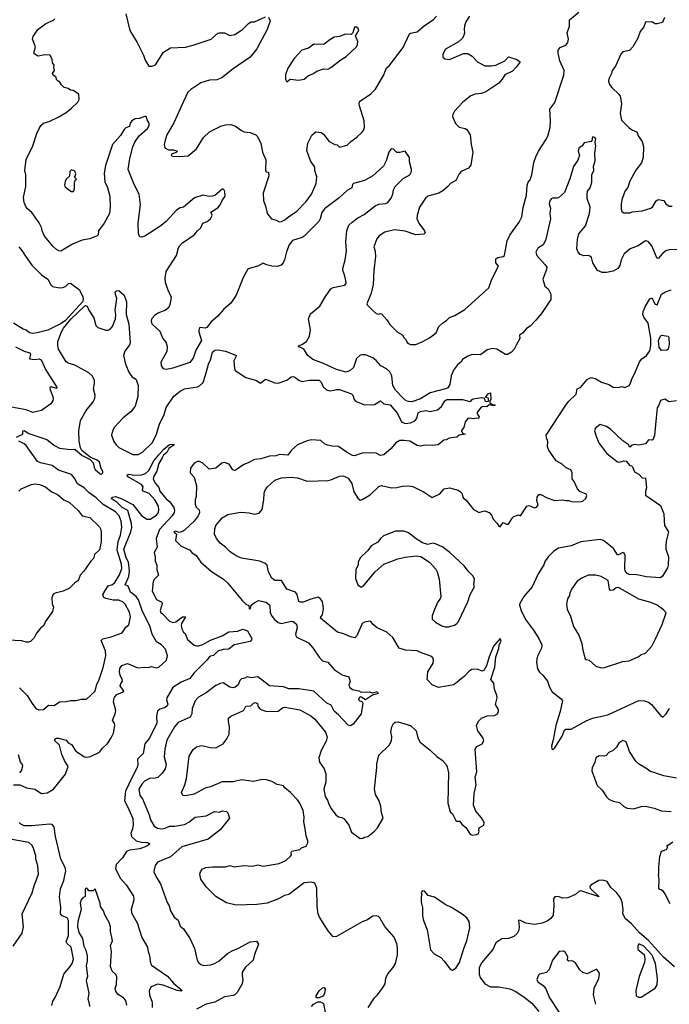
# Model space of a CAD drawing. Extents: x 1892934 to 2008621, y 567149 to 683290.
# Tile 4 of 256: x 1924894 to 1930927, y 579955 to 589106. Entities that reach past the tile are written whole.
import ezdxf

# ---------------------------------------------------------------- set-up
doc = ezdxf.new("R2010")
doc.units = 0

msp = doc.modelspace()

# ---------------------------------------------------------------- linework, layer by layer
at = {"layer": '0CON20XD'}
for points in [[(1925879.3, 589159.3), (1925916.4, 589006.4), (1925985.7, 588895.7), (1926043.8, 588775), (1926059.3, 588729.3), (1926093, 588673), (1926125, 588673.8), (1926155, 588686.2), (1926230, 588805), (1926295, 588843.3), (1926435, 588852), (1926505, 588868), (1926673.3, 588925), (1926735, 588982), (1926745, 588984.2), (1926795, 588984), (1926845, 588958), (1926893, 588967), (1926963.3, 589015), (1927017.7, 589072.3), (1927045, 589086), (1927075, 589087.5), (1927177, 589133)], [(1928582.7, 587257.3), (1928600, 587215), (1928654, 587145), (1928658.8, 587125), (1928648.3, 587111.7), (1928573.2, 587106.8), (1928475, 587140.8), (1928375, 587154.4), (1928285, 587131.2), (1928233.2, 587096.8), (1928210.3, 587069.7), (1928182, 586995), (1928195.9, 586954.1), (1928199.2, 586905), (1928182.5, 586775), (1928175.8, 586645), (1928158, 586565), (1928117.5, 586465), (1928120, 586455), (1928172.3, 586402.3), (1928205.9, 586375.9), (1928225, 586368.8), (1928245, 586376), (1928255, 586371.2), (1928305, 586316.7), (1928333, 586273), (1928403, 586203), (1928452.5, 586175), (1928457.5, 586155), (1928480, 586135), (1928493.8, 586105), (1928505, 586096.7), (1928525, 586088.8), (1928573.6, 586086.4), (1928632.5, 586112.5), (1928700.5, 586149.5), (1928762.5, 586195), (1928787.5, 586255), (1928822.3, 586287.7), (1928858.8, 586311.2), (1928885, 586338.8), (1928935, 586356.2), (1929027.9, 586412.1), (1929251.2, 586615), (1929280, 586695), (1929340, 586815), (1929317.4, 586847.4), (1929317.1, 586882.9), (1929335, 586896.9), (1929385, 586904), (1929396.2, 586915), (1929420.5, 587049.5), (1929445.9, 587104.1), (1929534.1, 587225.9), (1929558.8, 587275), (1929568.3, 587361.7), (1929602, 587475), (1929607.5, 587565), (1929617.5, 587595), (1929635, 587618.8), (1929650.6, 587665), (1929670.3, 587779.7), (1929687, 587833), (1929710.8, 587885), (1929781.2, 587988.8), (1929798, 588025), (1929819.2, 588105), (1929824.3, 588165), (1929817.5, 588275), (1929863.1, 588335), (1929948.3, 588591.7), (1929949.4, 588635), (1929910.9, 588725), (1929893.5, 588795), (1929895, 588822.5), (1929912.1, 588847.9), (1929965, 588868.8), (1929984, 588895), (1929990.8, 588925), (1929979.2, 588985), (1929999.2, 589045), (1930001.2, 589105), (1930086.2, 589175)], [(1927922.3, 586682.3), (1927911.2, 586735), (1927894.3, 586774.3), (1927894.2, 586794.2), (1927917.1, 586872.9), (1927928.5, 586955), (1927922.3, 587045), (1927932.2, 587145), (1927951.9, 587195), (1927980.8, 587225), (1928035, 587263.6), (1928094.7, 587295.3), (1928194.7, 587375.3), (1928228.3, 587391.7), (1928295, 587398), (1928313.9, 587406.1), (1928343.9, 587446.1), (1928359.2, 587485), (1928365.7, 587525), (1928381.4, 587555), (1928455, 587630.8), (1928517.5, 587665), (1928532.5, 587695), (1928533.3, 587715), (1928514.1, 587784.1), (1928513.9, 587823.9), (1928475.4, 587885.4), (1928425, 587872.9), (1928395, 587873.1), (1928365, 587903.1), (1928345, 587905.7), (1928323.3, 587875), (1928296.5, 587795), (1928272, 587745), (1928174.3, 587655.7), (1928095, 587612.5), (1927995, 587583.8), (1927986.2, 587575), (1927978.8, 587545), (1927935, 587518.1), (1927860.5, 587449.5), (1927725, 587347.7), (1927699.6, 587315), (1927685.4, 587255), (1927670.7, 587229.3), (1927536.8, 587093.2), (1927517.8, 587082.2), (1927426.7, 587055), (1927395.9, 587014.1), (1927371.1, 586948.9), (1927352.5, 586875), (1927340, 586845), (1927322.5, 586825), (1927285, 586812), (1927234.2, 586814.2), (1927185, 586826.7), (1927155, 586842), (1927105, 586815.8), (1927035, 586796.5), (1927013.6, 586786.4), (1926972.9, 586717.1), (1926903.5, 586545), (1926855, 586471.4), (1926787.3, 586412.7), (1926735, 586352.2), (1926671.3, 586298.7), (1926632, 586245), (1926615, 586237.8), (1926573.6, 586246.4), (1926561.1, 586238.9), (1926558.5, 586205), (1926580.9, 586125), (1926528.8, 586035), (1926505, 585960), (1926475, 585919.2), (1926315, 585867.5), (1926253.6, 585853.6), (1926230.5, 585860.5), (1926211.2, 585891.2), (1926208.8, 585925), (1926262.5, 586025), (1926268, 586065), (1926255, 586110), (1926223.1, 586145), (1926197.8, 586207.8), (1926125.7, 586275), (1926116.7, 586305), (1926125, 586332), (1926156, 586365), (1926179.3, 586380.7), (1926245, 586405.6), (1926279.2, 586435), (1926291.4, 586455), (1926304, 586525), (1926268.3, 586598.3), (1926247.1, 586665), (1926244.3, 586705), (1926254.4, 586765), (1926349.2, 586915), (1926369.2, 586985), (1926382.1, 587007.9), (1926405, 587030.8), (1926514.2, 587105.8), (1926544.2, 587145), (1926577.2, 587172.8), (1926595.6, 587214.4), (1926635, 587230), (1926666.2, 587255), (1926680, 587285), (1926673.3, 587315), (1926677.5, 587325), (1926735, 587358.8), (1926755.5, 587384.5), (1926774.2, 587425.8), (1926803.3, 587465), (1926800, 587505), (1926795, 587520), (1926785, 587530), (1926775, 587530), (1926725, 587487.5), (1926707.4, 587472.6), (1926685, 587465.6), (1926653.4, 587463.4), (1926594.4, 587474.4), (1926518, 587452), (1926415, 587362.5), (1926385, 587357.5), (1926350, 587335), (1926255, 587232), (1926195, 587184.2), (1926056.7, 587095), (1926025, 587086.2), (1926009.3, 587089.3), (1925998, 587115), (1925993.2, 587215), (1926016.5, 587385), (1926003.4, 587483.4), (1925955.8, 587575), (1925901.9, 587715), (1925917.5, 587815), (1925945.5, 587925), (1925962.3, 587967.7), (1926005, 588026), (1926080, 588095), (1926095, 588122.5), (1926096.2, 588145), (1926077.5, 588175), (1926070, 588205), (1926055, 588207.5), (1926003.3, 588186.7), (1925965, 588184), (1925935, 588166.2), (1925920, 588145), (1925914, 588115), (1925879.7, 588100.3), (1925863.8, 588086.2), (1925829.3, 588030.7), (1925756.9, 587945), (1925690.2, 587749.8), (1925678.3, 587678.3), (1925686.1, 587595), (1925705.4, 587555), (1925732.2, 587465), (1925735.6, 587365), (1925727.5, 587305), (1925680, 587215), (1925625.8, 587144.2), (1925622.9, 587107.1), (1925615, 587096.2), (1925545, 587069.2), (1925475, 587057.5), (1925385, 587021.4), (1925275, 586956), (1925257.7, 586957.7), (1925235, 586970), (1925205, 586997.5), (1925124.4, 587095), (1925101.2, 587145), (1925098, 587175), (1925075, 587218.8), (1925008, 587315), (1924965, 587348.8), (1924955, 587363.3), (1924935, 587407.5), (1924928.1, 587455), (1924951.1, 587555), (1924950.6, 587665), (1924943.1, 587705), (1924955, 587807.5), (1925017.5, 587932.5), (1925052.9, 588047.1), (1925074.4, 588095.6), (1925094.1, 588125.9), (1925115.9, 588144.1), (1925175, 588164), (1925250, 588200), (1925325, 588242.5), (1925375, 588282.5), (1925435, 588340), (1925446.2, 588363.8), (1925442.5, 588415), (1925389.1, 588449.1), (1925365, 588451.4), (1925345, 588465.6), (1925307.3, 588477.3), (1925280.7, 588500.7), (1925265.9, 588525.9), (1925237.5, 588545), (1925230, 588575), (1925205, 588592), (1925197.5, 588605), (1925218, 588635), (1925210, 588665), (1925214, 588685), (1925197.1, 588705), (1925196.7, 588735), (1925177.5, 588775), (1925125, 588779.2), (1925066, 588766), (1925028, 588788), (1925025.8, 588795), (1925040, 588855), (1925012.3, 588925), (1925018.8, 588951.2), (1925063.8, 589016.2), (1925135, 589067.1), (1925210, 589105), (1925221.2, 589115)], [(1927205, 589130), (1927221.2, 589095), (1927192.9, 589015), (1927095.7, 588835), (1927033.4, 588756.6), (1926875, 588650), (1926772.7, 588567.3), (1926725, 588548.5), (1926655.4, 588544.6), (1926575, 588518.1), (1926482.4, 588457.6), (1926455, 588431.2), (1926415, 588346.7), (1926325, 588147.5), (1926261.2, 588035), (1926243.8, 587985), (1926236.7, 587945), (1926242.5, 587915), (1926275, 587898), (1926323, 587897), (1926360, 587885), (1926347, 587873), (1926303, 587857), (1926300, 587845), (1926315, 587837.5), (1926375, 587833.8), (1926458.3, 587841.7), (1926535, 587906), (1926599.7, 588010.3), (1926658, 588065), (1926762.6, 588117.4), (1926805, 588130), (1926855, 588132), (1926897, 588117), (1926952.5, 588075), (1926980, 588065), (1927035, 588057.5), (1927086.7, 588035), (1927101.7, 588021.7), (1927134.3, 587955), (1927149.4, 587875), (1927180, 587805), (1927178.3, 587711.7), (1927183.6, 587693.6), (1927205, 587690), (1927206.4, 587656.4), (1927156.2, 587495), (1927157.5, 587425), (1927180, 587365), (1927193.3, 587305), (1927233.9, 587253.9), (1927275, 587243.3), (1927305, 587226.7), (1927325, 587231.2), (1927356.7, 587245), (1927392.7, 587277.3), (1927466.2, 587325), (1927553.8, 587415), (1927604, 587485), (1927646.2, 587585), (1927652.5, 587645), (1927636, 587705), (1927635.8, 587735.8), (1927594, 587795), (1927561.7, 587891.7), (1927570, 587960), (1927607.8, 588032.2), (1927645, 588062.5), (1927695, 588057.5), (1927715, 588042.5), (1927767.5, 587975), (1927820, 587945), (1927842.5, 587942.5), (1927865, 587920), (1927935, 587941.2), (1927970, 587975), (1928025, 588013.3), (1928073, 588057), (1928087.5, 588075), (1928096.4, 588103.6), (1928093.8, 588165), (1928050.8, 588305), (1928046, 588325), (1928050, 588345), (1928155, 588417.1), (1928199.1, 588460.9), (1928276.9, 588595), (1928301.1, 588658.9), (1928325, 588678.8), (1928455, 588846.2), (1928515, 588973.8), (1928525, 588981.2), (1928585.7, 588994.3), (1928655, 589051.2), (1928735, 589103.8), (1928765, 589140)], [(1929072.1, 589137.9), (1929038.8, 589085), (1929025, 589050), (1929021.2, 589015), (1929026.2, 588985), (1929018.8, 588961.2), (1929005.8, 588934.2), (1928969.3, 588900.7), (1928848.3, 588831.7), (1928822.5, 588785), (1928825, 588757.5), (1928843, 588743), (1928885, 588737.1), (1929015, 588790.8), (1929055, 588791.2), (1929095.9, 588765.9), (1929145, 588713.3), (1929215, 588677.5), (1929273, 588677), (1929315, 588683.8), (1929400, 588725), (1929435, 588760), (1929512.5, 588735), (1929542.5, 588715), (1929506.1, 588663.9), (1929470.7, 588629.3), (1929400, 588595), (1929376.2, 588553.8), (1929345, 588517.5), (1929224.2, 588435.8), (1929181.2, 588418.8), (1929125, 588414.3), (1929085, 588400), (1929010.3, 588339.7), (1928931.2, 588255), (1928916.2, 588225), (1928914, 588205), (1928941.7, 588141.7), (1928976.4, 588106.4), (1929030, 588095), (1929046.1, 588086.1), (1929077.3, 588037.3), (1929087.1, 587945), (1929102.9, 587875), (1929084.4, 587755.6), (1929063.3, 587725), (1928995, 587696.7), (1928976.7, 587675), (1928945, 587612.5), (1928895, 587583.3), (1928871.2, 587555), (1928825, 587516.2), (1928787.5, 587495), (1928685, 587465.8), (1928663, 587447), (1928607, 587363), (1928584.4, 587285.6), (1928582.7, 587257.3)], [(1930883.6, 589126.4), (1930865, 589081.2), (1930815, 589068), (1930795, 589068.8), (1930765, 589086.2), (1930705, 589082.5), (1930689.7, 589040.3), (1930657.5, 588995), (1930635.7, 588934.3), (1930586.9, 588853.1), (1930558.7, 588821.3), (1930495, 588806), (1930476, 588785), (1930426.9, 588673.1), (1930397.1, 588635), (1930390.6, 588605), (1930365.8, 588555), (1930362.9, 588535), (1930372.7, 588502.7), (1930392.5, 588475), (1930459.2, 588415), (1930470.6, 588395), (1930482.2, 588325), (1930471.9, 588235), (1930483.5, 588173.5), (1930555, 588102), (1930585, 588080.8), (1930624.3, 588064.3), (1930637.9, 588027.9), (1930674.3, 587975), (1930686.6, 587926.6), (1930683.8, 587825), (1930668, 587775), (1930615, 587706.7), (1930559.2, 587605), (1930543, 587547), (1930517.5, 587515), (1930489.2, 587445), (1930478.8, 587395), (1930480, 587345), (1930487.5, 587325), (1930505, 587312.5), (1930565, 587312.5), (1930580.7, 587319.3), (1930675, 587331.2), (1930755, 587353.8), (1930775, 587370), (1930805, 587421.2), (1930825, 587433.8), (1930875, 587426.2), (1930895, 587393.8), (1930925, 587373.3), (1930955, 587373.3)], [(1927375, 588530), (1927405, 588553.3), (1927485, 588543.3), (1927535, 588553.3), (1927575, 588587.5), (1927616.7, 588603.3), (1927655, 588627.5), (1927715, 588650), (1927755, 588647.5), (1927785, 588662.5), (1927875, 588733.3), (1927925, 588763.3), (1928022.5, 588855), (1928032.5, 588875), (1928033.3, 588905), (1928012.5, 588955), (1928043.3, 589005), (1928036.7, 589025), (1928015, 589039.2), (1928002.7, 589037.3), (1927987, 588983), (1927971.7, 588968.3), (1927919.3, 588970.7), (1927865, 588950), (1927815, 588943.8), (1927766.4, 588913.6), (1927720, 588875), (1927625, 588878.8), (1927575, 588840), (1927515, 588823.3), (1927442.5, 588745), (1927383.8, 588655), (1927362, 588595), (1927363.9, 588553.9), (1927375, 588530)], [(1931005, 586971.1), (1930926.8, 586966.8), (1930895, 586957.5), (1930865.7, 586935), (1930825, 586886.2), (1930812.6, 586892.6), (1930765, 587004), (1930730, 587045), (1930705, 587050), (1930637, 587003), (1930565, 586977.1), (1930508.6, 586931.4), (1930479.4, 586875), (1930468.7, 586821.3), (1930450, 586795), (1930405, 586768.9), (1930344.3, 586755.7), (1930305, 586757.1), (1930261.2, 586775), (1930215.7, 586845.7), (1930205.7, 586895), (1930198, 586905), (1930175, 586913.1), (1930132.8, 586912.8), (1930100, 586925), (1930081.2, 586945), (1930068.8, 586975), (1930073.4, 587063.4), (1930087.1, 587115), (1930149.1, 587190.9), (1930184.4, 587305.6), (1930190.6, 587365), (1930165.7, 587445), (1930164.2, 587485.8), (1930168.3, 587511.7), (1930193.3, 587545), (1930208.8, 587595), (1930208.8, 587665), (1930225.8, 587705), (1930222, 587745), (1930238.8, 587795), (1930234, 587866), (1930243.3, 587935), (1930237.5, 587965), (1930245, 588000), (1930235, 588012.5), (1930213, 588017), (1930207.5, 587982.5), (1930200, 587975), (1930135, 587962.5), (1930117.5, 587935), (1930086.4, 587913.6), (1930082, 587885), (1930092.9, 587845), (1930078.3, 587801.7), (1930036.8, 587743.2), (1930004.4, 587625.6), (1929955, 587501.2), (1929898.3, 587451.7), (1929885, 587446.7), (1929845, 587448.8), (1929830.3, 587439.7), (1929818.3, 587421.7), (1929811.2, 587395), (1929823.1, 587355), (1929817.5, 587305), (1929823.1, 587255), (1929778.1, 587055), (1929755.5, 587014.5), (1929706.6, 586983.4), (1929687.5, 586945), (1929696.2, 586915), (1929775, 586829.2), (1929788.1, 586805), (1929787.5, 586785), (1929751.5, 586695), (1929770.3, 586630.3), (1929801.2, 586605), (1929826.2, 586555), (1929826, 586505), (1929740, 586375), (1929688.8, 586315), (1929635, 586258.8), (1929600, 586235), (1929565, 586191.2), (1929536.7, 586175), (1929538.3, 586141.7), (1929505, 586082.5), (1929485.8, 586044.2), (1929462.7, 586017.3), (1929425, 585996), (1929405, 585994), (1929325, 586044), (1929285, 586050), (1929235, 586038), (1929175, 585990), (1929096.1, 585993.9), (1929055, 585979.2), (1929005, 585947.5), (1928992.9, 585925), (1928961.5, 585898.5), (1928922.4, 585847.6), (1928901.1, 585795), (1928890, 585715), (1928869.2, 585685), (1928850, 585675), (1928705, 585638.6), (1928615, 585582.3), (1928535, 585555.4), (1928505, 585556.9), (1928484.2, 585565), (1928455, 585587.8), (1928385, 585664.3), (1928358.6, 585705), (1928349.2, 585795), (1928332.1, 585832.1), (1928300.4, 585860.4), (1928248.1, 585888.1), (1928205, 585937.8), (1928175, 585964.5), (1928105, 585991.5), (1928075, 585992.9), (1928055, 585986.9), (1928022.3, 585957.7), (1927994.4, 585875), (1927962, 585845), (1927925, 585830.6), (1927835, 585854.4), (1927715, 585911.5), (1927615, 585946.5), (1927570.6, 585985), (1927532.9, 586045), (1927505, 586060.6), (1927482.5, 586065), (1927483.3, 586075), (1927515, 586087.1), (1927558.8, 586115), (1927584.4, 586165.6), (1927594.4, 586225), (1927575.6, 586325), (1927595, 586372), (1927681.4, 586445), (1927734.4, 586535), (1927785, 586606), (1927805, 586616.9), (1927915, 586640), (1927926, 586655), (1927922.3, 586682.3)], [(1925395, 587510), (1925402.5, 587535), (1925403.6, 587586.4), (1925410, 587615), (1925420, 587625), (1925400, 587645), (1925408.3, 587651.7), (1925416.7, 587675), (1925405, 587697.5), (1925375, 587710), (1925360, 587695), (1925357, 587653), (1925327, 587623), (1925316.4, 587603.6), (1925309.3, 587569.3), (1925312.5, 587555), (1925350, 587525), (1925375, 587510), (1925395, 587510)], [(1924886.7, 586995), (1924915, 586962.5), (1924948.3, 586908.3), (1925005.8, 586825.8), (1925098, 586735), (1925155, 586693.8), (1925183, 586643), (1925197.7, 586627.7), (1925265, 586612.9), (1925295, 586615.7), (1925318.8, 586625), (1925345.9, 586654.1), (1925365, 586658), (1925448.8, 586595), (1925481.8, 586531.8), (1925482.8, 586505), (1925476.2, 586483.8), (1925319.5, 586310.5), (1925278.7, 586281.3), (1925155, 586219.7), (1925055, 586194.7), (1925015, 586188.9)], [(1924865, 585227.5), (1924922.5, 585255), (1924923.8, 585285), (1924935, 585288.1), (1924978.9, 585258.9), (1925146.7, 585205), (1925218.3, 585148.3), (1925263.8, 585125), (1925365, 585112.2), (1925405.7, 585115.7), (1925473.3, 585055), (1925548.8, 585018.8), (1925576.1, 584986.1), (1925584.2, 584945), (1925596.2, 584925), (1925640, 584885), (1925655, 584882), (1925666.2, 584895), (1925666.1, 584906.1), (1925651.2, 584935), (1925633.8, 584995), (1925615, 585013.8), (1925549.3, 585039.3), (1925471.7, 585101.7), (1925457.6, 585127.6), (1925445, 585190), (1925443.5, 585285), (1925459.5, 585380.5), (1925510, 585475), (1925577.3, 585555), (1925591.5, 585585), (1925593.5, 585615), (1925579.7, 585675), (1925589.2, 585725), (1925588, 585755), (1925567.5, 585795), (1925535, 585825.4), (1925406.7, 585896.7), (1925345, 585913.2), (1925325, 585927.3), (1925254.8, 586044.8), (1925247, 586075), (1925249.4, 586115), (1925281.9, 586205), (1925301.7, 586238.3), (1925368.2, 586321.8), (1925495, 586444.5), (1925505, 586449.5), (1925519.4, 586445), (1925535.9, 586405.9), (1925581.1, 586335), (1925601.9, 586265), (1925618.8, 586245), (1925695, 586220), (1925715, 586220.8), (1925735, 586230), (1925755.5, 586254.5), (1925782.2, 586325), (1925785.6, 586365), (1925780.5, 586405), (1925795.8, 586515), (1925781.2, 586565), (1925785, 586580), (1925793, 586587), (1925815, 586590), (1925863.3, 586545), (1925886.7, 586485), (1925883.3, 586365), (1925906.4, 586275), (1925918.8, 586105), (1925913.8, 586085), (1925870.6, 586025), (1925856.7, 585985), (1925876.7, 585905), (1925909.5, 585825), (1925935, 585790.8), (1925975, 585761.2), (1925993.3, 585705), (1925992.5, 585605), (1925965, 585514), (1925927.5, 585462.5), (1925853.8, 585405), (1925775, 585319.2), (1925755.6, 585285), (1925748.1, 585245), (1925768.1, 585185), (1925788.5, 585155), (1925815, 585130.5), (1925945, 585064.4), (1925995, 585064.4), (1926035, 585085.6), (1926125.5, 585175), (1926162.5, 585245), (1926193, 585347), (1926234.7, 585435.3), (1926255, 585502), (1926325, 585608.6), (1926384, 585655), (1926423.8, 585676.2), (1926544.4, 585694.4), (1926567.5, 585705), (1926597.1, 585735), (1926619, 585801), (1926646.5, 585903.5), (1926667.3, 585945), (1926683.8, 586015), (1926705, 586033.5), (1926733, 586037), (1926805.9, 586025.9), (1926908.5, 585985), (1926884, 585935), (1926887.8, 585865), (1926896.2, 585846.2), (1926995, 585781.1), (1927092.2, 585752.2), (1927125, 585730), (1927135, 585730), (1927175.8, 585764.2), (1927265, 585730), (1927295, 585728.2), (1927374.3, 585755), (1927415, 585785.7), (1927435, 585790), (1927450, 585785), (1927485.6, 585755), (1927514.8, 585744.8), (1927585, 585755.8), (1927675, 585756.5), (1927695, 585737.5), (1927712, 585695), (1927743.8, 585665), (1927775, 585656.2), (1927813.6, 585663.6), (1927835, 585669.7), (1927865, 585668.2), (1927975, 585627.5), (1927986.4, 585616.4), (1928000.5, 585575), (1928011.4, 585561.4), (1928095, 585527.8), (1928189.3, 585530.7), (1928245, 585562.5), (1928275, 585535.5), (1928335, 585526.5), (1928403.5, 585445), (1928439.8, 585369.8), (1928473.7, 585353.7), (1928525, 585358.9), (1928563.2, 585376.8), (1928580.9, 585399.2), (1928595, 585450.8), (1928615, 585464.5), (1928665, 585475.5), (1928705, 585464.4), (1928775, 585481.1), (1928809.9, 585510.1), (1928842.1, 585565), (1928861.2, 585575), (1929005, 585575.8), (1929075, 585557.5), (1929085, 585560), (1929095, 585577.5), (1929105, 585582.5), (1929185, 585593.3), (1929208.3, 585588.3), (1929210, 585575), (1929213.6, 585563.6), (1929225, 585557.5), (1929248.3, 585561.7), (1929248.3, 585588.3), (1929220, 585595), (1929245, 585628.8), (1929265, 585637.5), (1929270, 585575), (1929260, 585565), (1929260, 585545), (1929285, 585530), (1929307, 585527), (1929308.3, 585521.7), (1929285, 585520), (1929255, 585527.5), (1929231.7, 585508.3), (1929195, 585512.5), (1929177, 585503), (1929142.5, 585455), (1929143, 585443), (1929160, 585415), (1929155, 585400), (1929135, 585404), (1929105, 585396), (1929075, 585403.1), (1929055, 585398.8), (1929030, 585370), (1929020, 585315), (1928992.5, 585285), (1929010.7, 585260.7), (1929035, 585252.5), (1928975, 585243.8), (1928952.5, 585227.5), (1928883, 585217), (1928855, 585201.2), (1928832, 585198), (1928780, 585155), (1928725, 585147.5), (1928655, 585152), (1928615, 585142.5), (1928585, 585147.5), (1928517.9, 585187.9), (1928465, 585196.5), (1928425, 585194.4), (1928385.8, 585175), (1928345, 585121.2), (1928275, 585063.3), (1928245, 585056.7), (1928205, 585076.2), (1928165, 585082), (1928075, 585076), (1928028.8, 585061.2)], [(1927740.8, 582400.8), (1927695.3, 582314.7), (1927672.7, 582245), (1927678.9, 582205), (1927720.6, 582145), (1927736.7, 582096.7), (1927737.3, 582022.7), (1927718.8, 581955), (1927730, 581885), (1927753.6, 581853.6), (1927763.8, 581815), (1927786.2, 581775), (1927828.8, 581715), (1927855, 581696), (1927885, 581691.1), (1927908.2, 581678.2), (1927950.6, 581620.6), (1927976.2, 581555), (1928055, 581497.5), (1928081.7, 581498.3), (1928095, 581507.5), (1928126.1, 581513.9), (1928188, 581565), (1928216, 581595), (1928268.8, 581685), (1928254, 581735), (1928249.2, 581795), (1928232.9, 581845), (1928199.2, 581905), (1928188.3, 581958.3), (1928210.6, 582155), (1928209.4, 582190.6), (1928229.5, 582270.5), (1928323.8, 582365), (1928346.2, 582405), (1928348.8, 582445), (1928342.3, 582487.7), (1928351.2, 582535), (1928366.7, 582565), (1928382.3, 582577.7), (1928408.3, 582581.7), (1928525, 582545.8), (1928575, 582497.5), (1928591.7, 582431.7), (1928612.2, 582392.2), (1928706.8, 582316.8), (1928768.3, 582258.3), (1928816.7, 582225), (1928853.3, 582185), (1928865, 582162.5), (1928875.7, 582105), (1928870, 581825), (1928893.3, 581745), (1928914.1, 581724.1), (1928943.9, 581663.9), (1928955, 581657.5), (1928978.3, 581658.3), (1929000.7, 581630.7), (1929038.8, 581598.8), (1929077, 581537), (1929095, 581527.5), (1929135, 581533.3), (1929155.9, 581544.1), (1929162.5, 581565), (1929157.5, 581575), (1929160, 581595), (1929205, 581620), (1929207.5, 581645), (1929181.7, 581688.3), (1929129.3, 581749.3), (1929108.8, 581805), (1929114, 581915), (1929134.2, 581995), (1929122.9, 582065), (1929138.1, 582115), (1929124.4, 582325.6), (1929139.7, 582350.3), (1929188.8, 582375), (1929203.8, 582405), (1929198.3, 582428.3), (1929148.3, 582498.3), (1929136.7, 582545), (1929155, 582587.5), (1929184.2, 582615.8), (1929235, 582635.8), (1929305, 582639.4), (1929330, 582655), (1929340, 582675), (1929340, 582695), (1929311.7, 582741.7), (1929327.1, 582805), (1929325.8, 582825), (1929302.5, 582885), (1929298.8, 582938.8), (1929270, 582975), (1929307.5, 583087.5), (1929316.9, 583185), (1929345, 583262.5), (1929348, 583295), (1929365, 583330), (1929355, 583356.2), (1929295, 583283.8), (1929253.5, 583185), (1929230, 583100), (1929205, 583057.5), (1929185, 583052.5), (1929145, 583070), (1929093.6, 583066.4), (1929067.1, 583052.9), (1929025.4, 583004.6), (1928925, 582924.2), (1928785, 582900), (1928725, 582923.3), (1928678.8, 582975), (1928685.8, 583045), (1928734.4, 583125), (1928738.6, 583155), (1928731.9, 583175), (1928712, 583192), (1928615, 583224.6), (1928585, 583240.7), (1928476.4, 583246.4), (1928416.7, 583265), (1928358.6, 583365), (1928303.6, 583415), (1928214.7, 583455), (1928175.6, 583485), (1928155, 583513.8), (1928145, 583516), (1928095, 583506.1), (1928075.6, 583495), (1928025, 583380), (1928007.3, 583362.7), (1927965, 583370), (1927905, 583397.1), (1927844, 583414), (1927688.6, 583545), (1927690, 583555), (1927707.1, 583575), (1927717, 583633), (1927705, 583700), (1927685, 583727.5), (1927665, 583738.1), (1927598.7, 583721.3), (1927526.6, 583693.4), (1927505, 583691.4), (1927485, 583698.8), (1927470, 583765), (1927456, 583785), (1927376, 583815), (1927325, 583892.5), (1927265, 583893.8), (1927236.7, 583915), (1927205.8, 583975), (1927193.3, 584036.7), (1927175, 584052.9), (1927124.4, 584074.4), (1926955, 584103.1), (1926905, 584124.3), (1926849.7, 584159.7), (1926805, 584204), (1926755, 584242), (1926721.2, 584285), (1926704.1, 584325.9), (1926706, 584375), (1926716.2, 584405), (1926775, 584476.2), (1926826.4, 584506.4), (1926945, 584528), (1927025, 584523.8), (1927075, 584511.2), (1927118.8, 584521.2), (1927146, 584555), (1927160.8, 584645), (1927164.1, 584705.9), (1927173.3, 584735), (1927195, 584763.3), (1927265, 584825.7), (1927325, 584848.1), (1927405, 584852.9), (1927475, 584849.2), (1927565, 584818), (1927665, 584820.6), (1927755, 584823.1), (1927785, 584830), (1927865, 584864), (1927895, 584866.7), (1927915, 584861.2), (1927945, 584843.8), (1927978.6, 584795), (1927998.3, 584718.3), (1928035, 584660), (1928055, 584641.2), (1928075, 584645.8), (1928148.7, 584691.3), (1928230.9, 584769.1), (1928253, 584777), (1928345.7, 584754.3), (1928395, 584756.9), (1928445, 584770.6), (1928505, 584773.1), (1928545, 584766.7), (1928650, 584715), (1928725, 584666.2), (1928795, 584700), (1928835, 584747.5), (1928885, 584756.2), (1928965, 584733.3), (1928987.3, 584717.3), (1928998.8, 584705), (1929011.9, 584661.9), (1929041.2, 584641.2), (1929110, 584555), (1929145, 584536.2), (1929155, 584527.5), (1929215, 584542), (1929255, 584526.7), (1929275, 584502.5), (1929290, 584465), (1929328.8, 584425), (1929345, 584397.5), (1929355, 584392.5), (1929385, 584432.5), (1929415, 584417.5), (1929435, 584417.5), (1929466.4, 584473.6), (1929482.3, 584487.7), (1929525, 584503.3), (1929545, 584494.2), (1929605, 584584), (1929625, 584590), (1929675, 584570), (1929695, 584576.7), (1929708, 584595), (1929698.3, 584638.3), (1929700.7, 584669.3), (1929715, 584692.5), (1929735, 584693.3), (1929793.1, 584663.1), (1929865, 584638.9), (1929935, 584642.5), (1929965, 584636), (1929995, 584638), (1930025, 584623.8), (1930113, 584627), (1930125, 584632.5), (1930152.5, 584655), (1930162.5, 584685), (1930155.9, 584695.9), (1930095, 584722.5), (1930074, 584745), (1930043.8, 584815), (1930025, 584840), (1930026, 584895), (1930014, 584924), (1929970.3, 584940.3), (1929931.2, 584975), (1929875, 585006), (1929843.8, 585055), (1929806.7, 585105), (1929796.7, 585135), (1929798.8, 585185), (1929785, 585220), (1929784.3, 585245), (1929959.4, 585515), (1929992.1, 585557.9), (1930060.8, 585625), (1930070, 585675), (1930103.1, 585686.9), (1930165, 585760.8), (1930185, 585775.7), (1930205, 585781.4), (1930245, 585769.2), (1930298.3, 585738.3), (1930365.6, 585715.6), (1930405, 585690), (1930453.6, 585686.4), (1930485, 585696.2), (1930515, 585688.8), (1930553.3, 585705), (1930565, 585717.5), (1930578, 585765), (1930614.3, 585835.7), (1930648.8, 585925), (1930673.3, 585955), (1930715.8, 585985), (1930745, 586027.8), (1930755, 586077.5), (1930754.7, 586145.3), (1930730.8, 586285), (1930690.3, 586340.3), (1930681.2, 586365), (1930685.8, 586395), (1930705.5, 586444.5), (1930745, 586512), (1930765, 586521.2), (1930795, 586462.5), (1930815, 586456.7), (1930855, 586554.2), (1930892, 586578), (1930943.7, 586596.3)], [(1925015, 586188.9), (1924985, 586194.6), (1924955, 586220.4), (1924925, 586230.7), (1924835, 586285.5)], [(1930855, 586032.9), (1930833.2, 586063.2), (1930826.2, 586125), (1930843.8, 586166.2), (1930855, 586172.9), (1930915, 586165.7), (1930923.8, 586153.8), (1930925, 586086.7), (1930915.4, 586045), (1930905, 586034.4), (1930855, 586032.9)], [(1924855, 586064.4), (1924935, 586025.6), (1924988.9, 586008.9), (1924993.5, 585995), (1924984.5, 585954.5), (1925035, 585949.4), (1925075, 585955.6), (1925094, 585945), (1925134.3, 585854.3), (1925242.5, 585685), (1925235, 585677.5), (1925185, 585692.5), (1925173.8, 585686.2), (1925176.2, 585665), (1925202.9, 585605), (1925206.2, 585583.8), (1925201.2, 585565), (1925182.7, 585537.3), (1925097.5, 585472.5), (1925015, 585455.8), (1924955, 585479.4), (1924785, 585512.1)], [(1930995, 585562.5), (1930925, 585554), (1930885, 585580), (1930845, 585566.7), (1930830.8, 585525), (1930815, 585500), (1930804.4, 585404.4), (1930788.3, 585241.7), (1930775, 585202.5), (1930765, 585197.5), (1930735, 585202.5), (1930705, 585163.3), (1930645, 585152.5), (1930605, 585157.5), (1930571.7, 585148.3), (1930565, 585132.5), (1930555, 585140), (1930550, 585155), (1930495, 585192.5), (1930385, 585296.9), (1930345, 585326.7), (1930285, 585342.5), (1930240.7, 585309.3), (1930233.6, 585286.4), (1930250, 585225), (1930275, 585167.5), (1930346.7, 585075), (1930445, 584998), (1930465, 584994), (1930505, 585006.2), (1930525, 585002.5), (1930561.7, 584961.7), (1930575, 584960), (1930585, 584950), (1930605, 584902.5), (1930645, 584882.5), (1930675, 584847.5), (1930705.8, 584845.8), (1930714.3, 584755), (1930705, 584720), (1930705, 584687.5), (1930845, 584591.2), (1930876, 584515), (1930878.3, 584451.7), (1930883.3, 584405), (1930918.8, 584345), (1930898.8, 584255), (1930896, 584215), (1930896.2, 584185), (1930918.8, 584115), (1930918, 584035), (1930909.7, 584010.3), (1930865, 583933.3), (1930845, 583920), (1930715, 583928.9), (1930625, 583945.6), (1930555, 583950), (1930535, 583958), (1930517.5, 583985), (1930513.2, 584003.2), (1930515.9, 584125), (1930508.7, 584148.7), (1930495, 584154.2), (1930455, 584131.2), (1930445, 584133.3), (1930410, 584190), (1930316.6, 584266.6), (1930286.1, 584273.9), (1930105, 584252), (1930015, 584215.8), (1929897.5, 584195), (1929854.2, 584165.8), (1929805, 584116.7), (1929774.3, 584075.7), (1929760.8, 584039.2)], [(1924835, 581994.7), (1924895, 581994.7), (1924958.6, 581968.6), (1925035, 581955.3), (1925095, 581914.1), (1925149, 581921), (1925208.5, 581955), (1925318.2, 582095), (1925343.8, 582165), (1925309.7, 582219.7), (1925286.6, 582276.6), (1925262.4, 582362.4), (1925221.4, 582405), (1925221.7, 582418.3), (1925235, 582428), (1925255, 582430), (1925325, 582408.8), (1925344.4, 582384.4), (1925375, 582368.8), (1925415, 582308), (1925495.7, 582255.7), (1925515, 582251.4), (1925550.3, 582259.7), (1925635, 582298.8), (1925663.4, 582336.6), (1925710.3, 582379.7), (1925745, 582431.2), (1925765.8, 582475), (1925777.5, 582545), (1925774, 582565), (1925756.7, 582595), (1925781.4, 582655), (1925786.7, 582685), (1925766.5, 582765), (1925767.1, 582785), (1925775, 582810.8), (1925795, 582835.7), (1925850, 582855), (1925860, 582865), (1925828, 582915), (1925833, 582937), (1925848.8, 582955), (1925845.8, 582975), (1925825.6, 583015), (1925820.9, 583045), (1925825, 583076.7), (1925841.2, 583105), (1925895, 583123.8), (1925991.7, 583081.7), (1926055, 583089.5), (1926090, 583085), (1926115, 583094.3), (1926165, 583082.5), (1926185, 583090), (1926256.4, 583155), (1926265.6, 583195), (1926246.7, 583255), (1926211.2, 583295), (1926165.4, 583325.4), (1926124.8, 583395), (1926102, 583472), (1926035.3, 583605), (1925997.1, 583715), (1925974.4, 583745), (1925923.8, 583785), (1925899.9, 583839.9), (1925872.9, 583855), (1925907.8, 583932.2), (1925912.6, 583985), (1925903.4, 584063.3), (1925881.7, 584105), (1925861.4, 584185), (1925924.7, 584345), (1925934.1, 584385.9), (1925931.9, 584425), (1925897.9, 584545), (1925845, 584572.1), (1925799.4, 584619.4), (1925743.8, 584655), (1925755, 584669.2), (1925785, 584675.5), (1925842.5, 584652.5), (1925945, 584601.8), (1926025, 584497.9), (1926075, 584465.5), (1926105, 584465.5), (1926165, 584500), (1926181.6, 584525), (1926186.8, 584555), (1926182.5, 584585), (1926150.2, 584645), (1926095, 584701.8), (1926039.2, 584725), (1926034.3, 584735), (1926039.5, 584765), (1926026.1, 584786.1), (1925904, 584855), (1925891.2, 584868.8), (1925892.5, 584875), (1925909.2, 584880.8), (1925955, 584872.5), (1926025, 584874.7), (1926061.3, 584888.7), (1926093.3, 584916.7), (1926138.5, 585005), (1926185, 585062.5), (1926232.5, 585115), (1926285, 585156.9), (1926325, 585162.5), (1926328.8, 585155), (1926280, 585120), (1926260, 585085), (1926230.3, 585059.7), (1926215.8, 585035), (1926185, 584980), (1926168.5, 584911.5), (1926138.5, 584865), (1926134.5, 584835), (1926155.6, 584795), (1926187.7, 584757.8), (1926194.6, 584725), (1926255, 584653.5), (1926288.1, 584625), (1926325, 584572), (1926330.9, 584545), (1926328.5, 584525), (1926308.9, 584495), (1926192.5, 584367.5), (1926160.6, 584285), (1926171.5, 584205), (1926143.7, 584155), (1926152.9, 584115), (1926152.7, 584075), (1926166.2, 584035), (1926166.9, 583995), (1926182.9, 583945), (1926145, 583905.7), (1926134.2, 583885.8), (1926122.9, 583795), (1926165, 583717.3), (1926215, 583692.5), (1926215.9, 583675.9), (1926199.5, 583615), (1926204.3, 583595), (1926215.8, 583585.8), (1926285, 583517.1), (1926315, 583502.5), (1926345, 583509.2), (1926405, 583555.7), (1926435, 583557.5), (1926395.8, 583495), (1926393.1, 583475), (1926399.2, 583445), (1926414.2, 583415), (1926430.3, 583400.3), (1926452.9, 583345), (1926515, 583293.3), (1926535, 583285.6), (1926555.6, 583285.6), (1926595, 583298.9), (1926665, 583340), (1926775, 583378.5), (1926835, 583416), (1926916.2, 583423.8), (1926965, 583441.2), (1927008.1, 583425), (1927049.2, 583355), (1927047.9, 583342.1), (1927035, 583328), (1926885, 583296), (1926835, 583255.6), (1926785, 583253.2), (1926733.9, 583236.1), (1926695, 583197.8), (1926665, 583191.2), (1926655, 583182.3), (1926635, 583155.5), (1926515, 583036.6), (1926475, 582981.7), (1926395, 582950), (1926315, 582899.6), (1926261.5, 582805), (1926258.9, 582785), (1926269.1, 582745), (1926265, 582728), (1926245, 582712.2), (1926195, 582699.1), (1926175, 582680), (1926163.1, 582635), (1926166.4, 582563.6), (1926095.8, 582425), (1926055, 582374.5), (1926039.2, 582285), (1925989.3, 582235), (1925991.2, 582185), (1925985.8, 582155), (1925937, 582065), (1925877.8, 581935), (1925867.2, 581845), (1925896, 581795), (1925943.3, 581683.3), (1925948, 581625), (1925941.8, 581585), (1925927.1, 581545), (1925931.8, 581515), (1925975, 581474.1), (1926025, 581461.2), (1926085, 581457.5), (1926103.3, 581445), (1926075.8, 581425), (1926009.2, 581400.8), (1925915, 581389.2), (1925886, 581375), (1925848.1, 581315), (1925790, 581255), (1925783.8, 581215), (1925831.2, 581125), (1925884.1, 581064.1), (1925949.5, 580959.5), (1925953.6, 580926.4), (1925930, 580835), (1925933.8, 580805), (1925985, 580713.3), (1926028.6, 580575), (1926080, 580485), (1926085.9, 580445.9), (1926100, 580410), (1926108.9, 580338.9), (1926119.2, 580319.2), (1926265.2, 580215.2), (1926322.6, 580152.6), (1926402.5, 580085), (1926393, 580077), (1926355, 580082.2), (1926225, 580133.6), (1926175, 580143.6), (1926115, 580118.9), (1926095.5, 580085), (1926098.9, 580038.9), (1926122.2, 579985), (1926124.6, 579965), (1926124.4, 579925)], [(1924891.1, 582895), (1924962.5, 582825), (1925009.7, 582749.7), (1925043.8, 582705), (1925057.1, 582697.1), (1925075, 582692), (1925113.9, 582696.1), (1925162.5, 582735), (1925215, 582733.3), (1925265, 582766), (1925325, 582768.8), (1925365, 582780), (1925415, 582778.8), (1925465, 582792), (1925515, 582791.2), (1925594.2, 582865), (1925609.1, 582930.9), (1925628.1, 582965), (1925668.9, 583085), (1925693.3, 583195), (1925689.8, 583239.8), (1925650, 583335), (1925665, 583350.8), (1925745, 583369.2), (1925845, 583408.8), (1925881.1, 583458.9), (1925907, 583483), (1925924.2, 583555), (1925915, 583600), (1925875, 583673.3), (1925855, 583693.8), (1925815, 583710), (1925762.3, 583712.3), (1925695, 583725.7), (1925675, 583736), (1925666.7, 583765), (1925703.1, 583825), (1925717.1, 583842.9), (1925755, 583857.1), (1925776.4, 583875), (1925822.4, 583947.6), (1925841.4, 584005), (1925840, 584045), (1925800.7, 584175), (1925808.8, 584255), (1925830.2, 584315), (1925841.5, 584388.5), (1925836.6, 584445), (1925818.4, 584495), (1925785, 584531.7), (1925670.2, 584600.2), (1925605, 584662.5), (1925538.3, 584708.3), (1925491.8, 584755), (1925432.3, 584792.3), (1925404.4, 584845), (1925375, 584878.5), (1925255, 584919.5), (1925195, 584963.1), (1925086.4, 584986.4), (1925060.3, 585000.3), (1924955, 585148.8), (1924936.7, 585165), (1924885, 585188.8)], [(1928028.8, 585061.2), (1928005, 585053.8), (1927985, 585056), (1927935, 585082.9), (1927855, 585140.8), (1927795, 585141.5), (1927752.6, 585152.6), (1927724.5, 585164.5), (1927690, 585195), (1927605, 585201.4), (1927565, 585193.1), (1927475, 585155.6), (1927419.2, 585105), (1927385, 585058), (1927304.1, 585065.9), (1927275, 585054.2), (1927215, 585050), (1927135, 585025.6), (1927075, 585019.4), (1927015, 584986.9), (1926976.6, 584973.4), (1926895, 584916.2), (1926872.9, 584922.9), (1926838.8, 584975), (1926795, 584990.8), (1926770, 584985), (1926715, 584938.8), (1926655, 584929.2), (1926595, 584983.3), (1926565, 584998.8), (1926545, 585001.2), (1926515, 584983.8), (1926481.4, 584938.6), (1926476.7, 584895), (1926515.8, 584855), (1926537.5, 584775), (1926533.5, 584675), (1926523, 584643), (1926522.4, 584602.4), (1926534.2, 584575), (1926559.7, 584549.7), (1926562.9, 584525), (1926550, 584495), (1926514.7, 584445.3), (1926425, 584362.9), (1926405, 584349.2), (1926375, 584340.8), (1926345, 584353.8), (1926325, 584346.7), (1926348.8, 584325), (1926342, 584265), (1926395, 584212), (1926470.2, 584180.2), (1926492.5, 584155), (1926532.5, 584125), (1926575.6, 584065.6), (1926675, 583978.1), (1926786.3, 583906.3), (1926823.6, 583873.6), (1926964.3, 583705), (1926995, 583675.6), (1927022, 583662), (1927025, 583632.2), (1927037.9, 583635), (1927044.3, 583665.7), (1927072.4, 583687.6), (1927112.7, 583707.3), (1927183.8, 583693.8), (1927217.5, 583665), (1927220.8, 583595), (1927239.1, 583559.1), (1927261.3, 583531.3), (1927295, 583504), (1927325, 583492.9), (1927415, 583516.9), (1927435, 583513.8), (1927461.2, 583491.2), (1927469.2, 583475), (1927470, 583455), (1927455.8, 583395.8), (1927461.7, 583371.7), (1927575, 583315.8), (1927617.7, 583267.7), (1927675, 583180.8), (1927705, 583146), (1927755, 583134), (1927815, 583068), (1927887.9, 583017.9), (1927949.7, 582999.7), (1927963.8, 582955), (1927951.7, 582921.7), (1927959.3, 582899.3), (1927985, 582882.5), (1928045, 582870), (1928066.1, 582856.1), (1928138.7, 582858.7), (1928175, 582850), (1928215, 582862.5), (1928222.5, 582845), (1928170.5, 582829.5), (1928151.2, 582815), (1928105, 582786), (1928065, 582810.6), (1928055, 582811.9), (1928047.1, 582805), (1928041.2, 582781.2), (1928075.7, 582765.7), (1928082, 582755), (1928065.6, 582655), (1927989.7, 582560.3), (1927965, 582543.8), (1927945, 582550.8), (1927855, 582646.9), (1927815, 582680), (1927786.8, 582736.8), (1927746.8, 582755), (1927625, 582864.5), (1927486.8, 582886.8), (1927395, 582887.8), (1927345, 582906.8), (1927215.3, 582915.3), (1927105, 582997.5), (1927045, 582988.9), (1927005, 582997.5), (1926985, 582985.6), (1926955, 582980), (1926937.5, 582965), (1926922, 582925), (1926895, 582904), (1926875, 582898), (1926845, 582902), (1926785, 582941.4), (1926756.1, 582936.1), (1926715, 582917.1), (1926625, 582850.6), (1926555, 582810.6), (1926523.3, 582776.7), (1926494.2, 582705), (1926494, 582655), (1926476.7, 582625), (1926366, 582575), (1926331.1, 582535), (1926261.4, 582408.6), (1926241.1, 582325), (1926235.6, 582255), (1926255.5, 582184.5), (1926245.5, 582144.5), (1926217.9, 582102.1), (1926175.5, 582064.5), (1926140, 582055), (1926105, 582055.6), (1926052.1, 582027.9), (1926027.9, 582002.1), (1926000, 581955), (1926009.1, 581895), (1926035.6, 581865), (1926097.5, 581715), (1926109.5, 581670.5), (1926142.1, 581612.1), (1926175, 581593.6), (1926215, 581587.1), (1926245, 581592.5), (1926285, 581610.5), (1926335, 581612.2), (1926425, 581626.9), (1926465, 581647.9), (1926525, 581693.6), (1926625, 581706.7), (1926704.1, 581745.9), (1926748.8, 581741.2), (1926775, 581753.3), (1926815, 581746.7), (1926826.7, 581735), (1926842.5, 581685), (1926755, 581576.2), (1926645, 581490.8), (1926400.6, 581419.4), (1926295.4, 581324.6), (1926173.3, 581275), (1926151.2, 581245), (1926142, 581205), (1926141.2, 581185), (1926165, 581132.5), (1926202, 581075), (1926265, 580900), (1926281.7, 580871.7), (1926293.8, 580825), (1926328.8, 580765), (1926365.8, 580735.8), (1926385, 580682.5), (1926415, 580656.7), (1926477.5, 580565), (1926518.1, 580475), (1926541.2, 580365), (1926554.1, 580344.1), (1926577.5, 580325), (1926605, 580316.2), (1926665, 580321.2), (1926704, 580334), (1926745, 580359.4), (1926823.2, 580426.8), (1926866.9, 580453.1), (1926925, 580476.9), (1927035, 580535.7), (1927093, 580543), (1927113.3, 580515), (1927073.3, 580416.7), (1927063.7, 580366.3), (1926989.8, 580300.2), (1926960.8, 580255), (1926959.5, 580219.5), (1926966.2, 580185), (1926961.4, 580145), (1926913.8, 580066.2), (1926895, 580047.1), (1926875, 580037.5), (1926795, 580023.3), (1926705.7, 579974.3), (1926625, 579956.5), (1926535, 579908.8)], [(1924885.5, 584724.5), (1924906.2, 584745), (1925005, 584785.6), (1925035, 584791.1), (1925077.2, 584787.2), (1925133.8, 584765), (1925185, 584721.9), (1925245, 584691.9), (1925303.5, 584643.5), (1925357.6, 584617.6), (1925436, 584545), (1925475, 584496.2), (1925545, 584480), (1925635, 584393.8), (1925645.8, 584375), (1925650.8, 584345), (1925650, 584255), (1925635, 584177.5), (1925587.5, 584135), (1925580.7, 584099.3), (1925553.3, 584075), (1925490.5, 583979.5), (1925455, 583943.3), (1925439.5, 583900.5), (1925435, 583890), (1925405, 583871.2), (1925355, 583824.2), (1925296.6, 583793.4), (1925223.5, 583776.5), (1925204.5, 583765.5), (1925192.1, 583732.1), (1925196.8, 583676.8), (1925208.6, 583645), (1925198.8, 583605), (1925129.5, 583510.5), (1925116.7, 583475), (1925088.3, 583451.7), (1925050, 583405), (1925028.8, 583361.2), (1924995, 583327.5), (1924975, 583320), (1924955, 583320), (1924915, 583333.8), (1924785, 583338)], [(1928875, 583464), (1928931.7, 583478.3), (1928955, 583493.3), (1928965, 583507.5), (1929056.2, 583695), (1929076.1, 583763.9), (1929117.5, 583835), (1929112.5, 583855), (1929117.5, 583905), (1929105.8, 583935.8), (1929060.5, 583980.5), (1929025, 584026.7), (1928890, 584155), (1928822.3, 584202.3), (1928755.6, 584235.6), (1928735, 584240), (1928685, 584228), (1928635, 584243.8), (1928575, 584280), (1928506.1, 584336.1), (1928463, 584353), (1928385, 584352.5), (1928271.7, 584308.3), (1928243.3, 584285), (1928218.8, 584251.2), (1928157.5, 584215), (1928126.4, 584173.6), (1928057.5, 584105), (1928037.5, 584065), (1928037.5, 584035), (1928016.7, 583995), (1928014.1, 583914.1), (1928034, 583854), (1928065, 583832.5), (1928085, 583840), (1928195, 583974), (1928275.5, 584044.5), (1928405, 584094.4), (1928475, 584110), (1928575, 584124.4), (1928617.9, 584117.9), (1928701.2, 584065), (1928757.9, 583997.9), (1928770.8, 583975), (1928790, 583905), (1928804.2, 583745), (1928798, 583725), (1928776, 583695), (1928747.5, 583625), (1928726, 583565), (1928723.8, 583535), (1928755, 583506.2), (1928815, 583474), (1928845, 583464), (1928875, 583464)], [(1929760.8, 584039.2), (1929709.2, 583955), (1929654.2, 583835), (1929576.2, 583745), (1929539.3, 583680.7), (1929536.7, 583665), (1929552, 583615), (1929590.3, 583530.3), (1929665, 583433.8), (1929715.8, 583355), (1929742.9, 583295), (1929741.4, 583265), (1929705, 583197.5), (1929697, 583167), (1929693.8, 583135), (1929704.1, 583074.1), (1929722.7, 583042.7), (1929753.9, 583013.9), (1929795, 582957.5), (1929814.1, 582904.1), (1929838.7, 582858.7), (1929924, 582794), (1929934.6, 582775), (1929911.8, 582668.2), (1929874.6, 582545), (1929847.3, 582412.7), (1929833.9, 582353.9), (1929835, 582330), (1929845, 582320), (1929865, 582340), (1929932.8, 582447.2), (1929955, 582503.3), (1929965, 582513.8), (1930015, 582513.8), (1930155, 582590.8), (1930215, 582613.8), (1930355, 582646), (1930645, 582778.6), (1930697, 582777), (1930732.7, 582762.7), (1930762.3, 582742.3), (1930847, 582637), (1930867, 582623), (1930897.5, 582655), (1930930, 582705)], [(1930295, 583083.8), (1930325, 583084), (1930495, 583141.2), (1930555, 583148), (1930642.7, 583187.3), (1930665, 583206), (1930705, 583218.8), (1930764, 583285), (1930799.3, 583350.7), (1930860, 583485), (1930896.7, 583595), (1930872.9, 583622.9), (1930813.4, 583663.4), (1930755, 583689.4), (1930645, 583720.5), (1930455, 583830.4), (1930433.5, 583826.5), (1930405, 583803.6), (1930381.7, 583801.7), (1930370.9, 583815), (1930360, 583895), (1930295, 583930), (1930245, 583942.5), (1930175, 583942.5), (1930115.8, 583914.2), (1930071.7, 583888.3), (1930020, 583815), (1930002, 583775), (1930001.2, 583755), (1929982, 583725), (1929972, 583675), (1929978.8, 583625), (1930005, 583572.5), (1930038, 583465), (1930085.7, 583385), (1930115, 583307.5), (1930123.9, 583246.1), (1930145, 583166.7), (1930155, 583158.8), (1930183, 583153), (1930245, 583098.8), (1930295, 583083.8)], [(1928130, 579925), (1928188, 580015), (1928217.4, 580042.6), (1928264.5, 580105.5), (1928287.5, 580145), (1928293, 580197), (1928311.7, 580238.3), (1928362.8, 580297.2), (1928384.5, 580335.5), (1928401.9, 580415), (1928403, 580483), (1928395, 580517.5), (1928370.7, 580580.7), (1928285, 580678.8), (1928238.8, 580758.8), (1928225, 580771.2), (1928205, 580777.5), (1928175, 580774.3), (1928125, 580740), (1928075, 580722.2), (1927835, 580586.7), (1927805, 580583.3), (1927759.2, 580639.2), (1927678.8, 580765), (1927665.9, 580795.9), (1927656, 580865), (1927654, 581034), (1927635, 581080), (1927605, 581090), (1927535, 581084.2), (1927395, 580976), (1927352.4, 580967.6), (1927296.2, 580936.2), (1927192.5, 580895), (1927096.8, 580883.2), (1926905, 580878), (1926815, 580898.8), (1926715, 580956.2), (1926625.7, 581045.7), (1926575, 581117.5), (1926568, 581165), (1926572.7, 581187.3), (1926589.7, 581210.3), (1926624.1, 581225.9), (1926685, 581232), (1926805, 581232), (1926845, 581244), (1926886.1, 581233.9), (1926975, 581246.2), (1927055, 581237.5), (1927105, 581251.2), (1927155, 581237.5), (1927305, 581263.3), (1927365, 581292.5), (1927409.3, 581330.7), (1927417.5, 581345), (1927414.1, 581365.9), (1927421.2, 581378.8), (1927495, 581393.3), (1927511.7, 581408.3), (1927554, 581426), (1927568.8, 581455), (1927570, 581475), (1927555, 581520), (1927544, 581585), (1927532.3, 581652.3), (1927536.2, 581695), (1927526.2, 581755), (1927496.7, 581825), (1927475, 581856.7), (1927410, 581925), (1927356.1, 581966.1), (1927342.5, 581985), (1927285, 581996.7), (1927235, 582024.4), (1927185, 582040), (1927145, 582043.1), (1927065, 582025.7), (1926955, 582041.4), (1926877.3, 582022.7), (1926775, 582023.5), (1926665, 581977.1), (1926616.9, 581963.1), (1926515, 581909.2), (1926435, 581893.8), (1926410, 581895), (1926397.5, 581925), (1926428, 581995), (1926443.1, 582055), (1926468.3, 582261.7), (1926505.7, 582324.3), (1926535, 582348), (1926585, 582360), (1926662.7, 582342.7), (1926715, 582338.2), (1926783.8, 582376.2), (1926818.8, 582421.2), (1926838.5, 582465), (1926842.2, 582535), (1926832.5, 582585), (1926834.2, 582615.8), (1926855, 582633.8), (1926966.6, 582683.4), (1926979.2, 582695), (1926993.9, 582726.1), (1927041.4, 582728.6), (1927064.7, 582755.3), (1927085, 582761.2), (1927101.6, 582751.6), (1927108.8, 582718.8), (1927128.7, 582698.7), (1927187.5, 582675), (1927295, 582680.8), (1927335, 582711.2), (1927355, 582715.8), (1927495, 582691.4), (1927597.4, 582637.4), (1927635, 582604.2), (1927734.3, 582485), (1927748.1, 582438.1), (1927740.8, 582400.8)], [(1930995, 582057.3), (1930875, 582079.5), (1930745, 582122.5), (1930708.5, 582148.5), (1930641.3, 582191.3), (1930616, 582215), (1930557.5, 582305), (1930525, 582393.3), (1930495, 582406.2), (1930457.9, 582382.1), (1930436.4, 582343.6), (1930405.5, 582314.5), (1930366.7, 582295), (1930342.1, 582267.9), (1930325, 582262.9), (1930274.4, 582265.6), (1930246, 582245), (1930235, 582202.5), (1930211.9, 582155), (1930208.9, 582125), (1930257.6, 581987.6), (1930303.3, 581945), (1930343.1, 581883.1), (1930365, 581861.4), (1930405, 581842), (1930465, 581830), (1930504.6, 581794.6), (1930535, 581777.1), (1930596.8, 581773.2), (1930665, 581794.2), (1930705, 581795.7), (1930785, 581778.1), (1930853.4, 581753.4), (1930945, 581748.5)], [(1924894, 582106), (1924910, 582125), (1924921.7, 582171.7), (1924918.8, 582185), (1924900, 582205), (1924884, 582275)], [(1925193.1, 579945), (1925201.8, 579985), (1925222.9, 580017.1), (1925269.3, 580120.7), (1925303.7, 580236.3), (1925363.2, 580306.8), (1925380.8, 580335), (1925392.7, 580375), (1925371.5, 580485), (1925332.4, 580522.4), (1925326.4, 580535), (1925345.9, 580595), (1925347.1, 580735), (1925335, 580759.2), (1925287.3, 580777.3), (1925271.4, 580795), (1925274.6, 580855.4), (1925264.2, 580955), (1925271.7, 581028.3), (1925304, 581105), (1925323.8, 581195), (1925315, 581227.5), (1925277.5, 581305), (1925227.2, 581515), (1925213.8, 581605), (1925195, 581626.4), (1925175, 581630.8), (1925005, 581613.8), (1924935.3, 581615.3), (1924905, 581629.5), (1924888.1, 581645)], [(1924833.8, 580495), (1924917.5, 580615), (1924930, 580675), (1924915.6, 580795), (1925010.3, 580989.7), (1925026.9, 581055), (1925067.1, 581165), (1925063.2, 581243.2), (1925044.3, 581305), (1925044.3, 581335), (1925021.9, 581405), (1925005.5, 581435.5), (1924977.8, 581457.8), (1924805, 581490.4)], [(1930959.3, 581460.7), (1930915, 581430), (1930905, 581430), (1930903, 581423), (1930910, 581415), (1930898.3, 581391.7), (1930850, 581375), (1930837, 581327), (1930827, 581233), (1930827.5, 581165), (1930822.5, 581155), (1930830, 581115), (1930827.5, 581035), (1930833.9, 581023.9), (1930851.7, 581021.7), (1930863, 581013), (1930887.5, 580975), (1930931.7, 580891.7)], [(1930975, 580302.5), (1930872.1, 580392.1), (1930735, 580546.8), (1930650.6, 580620.6), (1930575, 580703.3), (1930520.9, 580750.9), (1930496.7, 580795), (1930499.2, 580835), (1930488.6, 580905), (1930475, 580943.3), (1930436, 580995), (1930385, 581041.2), (1930350, 581095), (1930309.4, 581109.4), (1930274, 581106), (1930197.4, 581062.6), (1930188.8, 581051.2), (1930190.9, 581035), (1930276.1, 580953.9), (1930105, 581009.2), (1930085.5, 581004.5), (1930055, 580977.1), (1929985, 580944), (1929935, 580942), (1929895, 580957.1), (1929863.8, 580955), (1929852.2, 580935), (1929855.6, 580875), (1929847, 580783), (1929828.3, 580751.7), (1929793, 580727), (1929745, 580709.4), (1929675, 580698.1), (1929595, 580709.2), (1929545, 580734), (1929525, 580737.5), (1929532.5, 580675), (1929528.6, 580645), (1929515, 580612), (1929483.3, 580585), (1929434.4, 580565.6), (1929372, 580565), (1929316.2, 580525), (1929288.6, 580465), (1929181.7, 580341.7), (1929162.1, 580295), (1929160.4, 580235), (1929170.5, 580205), (1929215.3, 580145.3), (1929265, 580117.8), (1929345, 580118.9), (1929445, 580099.5), (1929495, 580076.9), (1929575.8, 580025), (1929651.4, 579965), (1929715, 579889.2)], [(1925888.3, 579948.3), (1925880.7, 579990.7), (1925857.5, 580015), (1925807.5, 580045), (1925786.2, 580075), (1925781.7, 580101.7), (1925791.7, 580138.3), (1925795.5, 580215), (1925785, 580234.3), (1925752.1, 580262.1), (1925737.9, 580305), (1925747.6, 580445), (1925737.4, 580502.6), (1925755.3, 580545.3), (1925737.1, 580635), (1925738.7, 580675), (1925725.9, 580715), (1925684, 580786), (1925671.9, 580825), (1925644, 580864), (1925642, 580895), (1925595, 581027.5), (1925575, 581010), (1925535, 581010), (1925526.4, 581026.4), (1925515, 581037.5), (1925510, 581035), (1925502.5, 581025), (1925502.5, 580957.5), (1925480, 580945), (1925465, 580927.5), (1925456.7, 580895), (1925464, 580835), (1925434.4, 580725), (1925432.1, 580675), (1925443.3, 580623.3), (1925478.3, 580568.3), (1925488.5, 580495), (1925508.1, 580458.1), (1925520.5, 580405), (1925521.2, 580355), (1925511.4, 580315), (1925523.8, 580215), (1925512, 580175), (1925536.2, 580055), (1925526.2, 580005), (1925537.5, 579975), (1925541.1, 579935)], [(1928915, 580273.3), (1928945, 580291.2), (1928977.5, 580342.5), (1929018.6, 580475), (1929047.1, 580545), (1929073.8, 580665), (1929068.8, 580725), (1929047.7, 580757.7), (1929004.1, 580794.1), (1928905.7, 580855.7), (1928845, 580884), (1928745, 580951.2), (1928686.4, 580966.4), (1928655, 581006.2), (1928635, 581010), (1928622.5, 580995), (1928630, 580975), (1928622.5, 580955), (1928622.5, 580905), (1928633.8, 580855), (1928636, 580775), (1928644.2, 580734.2), (1928676.8, 580646.8), (1928710.5, 580460.5), (1928743.3, 580425), (1928805, 580388.8), (1928836.8, 580356.8), (1928895, 580280), (1928915, 580273.3)], [(1930640.7, 580020.7), (1930665, 580021.2), (1930795, 580105.8), (1930814, 580136), (1930818.4, 580195), (1930800.2, 580335), (1930775, 580397.5), (1930765, 580415.5), (1930690, 580495), (1930645, 580516.7), (1930634.2, 580495.8), (1930636, 580465), (1930695, 580416.7), (1930700, 580375), (1930698, 580345), (1930648, 580215), (1930616.2, 580085), (1930620, 580035), (1930640.7, 580020.7)], [(1930244, 579955), (1930222.3, 580042.3), (1930230, 580105), (1930273.8, 580195), (1930280, 580235), (1930275, 580250), (1930255, 580277.5), (1930245, 580277.5), (1930165, 580237.5), (1930125, 580250), (1930097, 580277), (1930052.5, 580345), (1930025, 580360), (1929995, 580357.5), (1929982.5, 580365), (1929983.3, 580395), (1929959.3, 580439.3), (1929945, 580447.5), (1929905, 580446.7), (1929840.8, 580365), (1929812.3, 580277.7), (1929785, 580252), (1929722.5, 580235), (1929712.5, 580225), (1929696.7, 580185), (1929706.2, 580165), (1929755, 580130), (1929779.7, 580099.7), (1929813.8, 580015), (1929905, 579879.4)], [(1927675, 580014.3), (1927655, 580016.2), (1927646.2, 580025), (1927646, 580035), (1927675, 580080), (1927705, 580107.5), (1927721.7, 580111.7), (1927730, 580095), (1927724.2, 580055), (1927708.6, 580031.4), (1927675, 580014.3)], [(1927605.4, 579934.6), (1927623.1, 579956.9), (1927663, 579977), (1927686.8, 579976.8), (1927714, 579964), (1927740.6, 579825)]]:
    msp.add_lwpolyline(points, dxfattribs=at)

doc.saveas('drawing.dxf')
